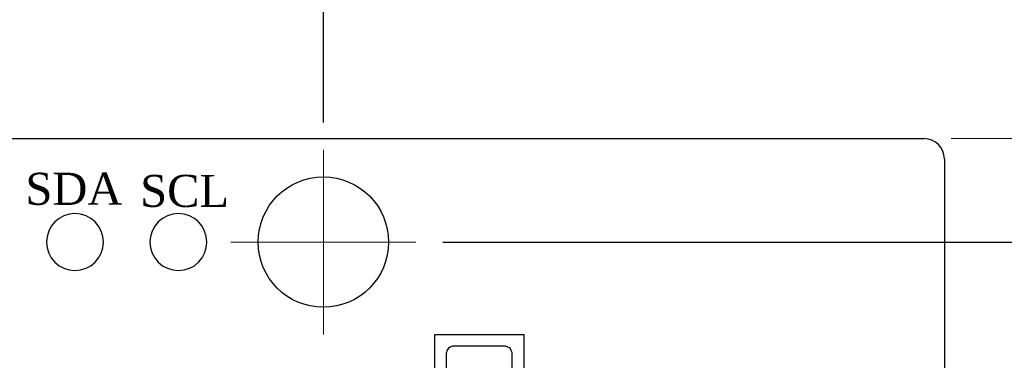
# Model space of a CAD drawing. Header units: millimetres. Extents: x 861 to 1254, y -31 to 249.
# Tile 47 of 49: x 1195 to 1232, y 166 to 179. Entities that reach past the tile are written whole.
import ezdxf
from ezdxf.enums import TextEntityAlignment as Align

# ---------------------------------------------------------------- set-up
doc = ezdxf.new("R2010")
doc.units = ezdxf.units.MM
doc.header["$LTSCALE"] = 32.67
doc.header["$PDMODE"] = 3
doc.header["$PDSIZE"] = 0.3125
doc.linetypes.add('CENTER', pattern=[0.6, 0.375, -0.075, 0.075, -0.075])
doc.layers.get('0').update_dxf_attribs({"linetype": 'CONTINUOUS'})
doc.layers.get('Defpoints').update_dxf_attribs({"linetype": 'CONTINUOUS'})
doc.layers.add('COMP_ART', color=7, linetype='CONTINUOUS')
doc.layers.add('layer 1', color=7, linetype='CONTINUOUS')
doc.layers.add('中心線2', color=1, linetype='CENTER', lineweight=15)
doc.layers.add('尺寸標柱線', color=3, linetype='CONTINUOUS', lineweight=15)
doc.styles.get("Standard").update_dxf_attribs({"font": 'times.ttf', "width": 0.8})
doc.dimstyles.new('ISO-25(2)', dxfattribs={"dimtxt": 3, "dimasz": 2.5, "dimexe": 1, "dimexo": 1, "dimgap": 1, "dimtad": 1, "dimlfac": 0.666667, "dimdsep": 46, "dimtxsty": 'Standard', "dimcen": 2.5, "dimclrd": 3, "dimclre": 3, "dimclrt": 2, "dimadec": 0, "dimazin": 2, "dimtfac": 1, "dimtmove": 0, "dimatfit": 3, "dimfxl": 0, "dimarcsym": 0})

# ---------------------------------------------------------------- blocks, each defined once
blk = doc.blocks.new('ROUND_110')
blk.add_circle((0, 0), 0.0275)
blk = doc.blocks.new('*D265')
at = {"layer": 'Defpoints', "color": 0}
for p in [(1209.896, 170.542), (1236.597, 170.542), (1229.356, 94.342)]:
    blk.add_point(p, dxfattribs=at)
at = {"layer": '尺寸標柱線', "color": 3, "lineweight": -2}
blk.add_line((1210.896, 170.542), (1243.425, 170.542), dxfattribs=at)
at = {"layer": '尺寸標柱線', "color": 2, "insert": (1240.511, 173.072), "char_height": 3, "attachment_point": 5}
blk.add_mtext('50.8', dxfattribs=at)
blk = doc.blocks.new('*D276')
at = {"layer": 'Defpoints', "color": 0}
for p in [(1067.625, 170.542), (1090.701, 170.542), (1229.356, 94.342)]:
    blk.add_point(p, dxfattribs=at)
at = {"layer": '尺寸標柱線', "color": 3, "lineweight": -2}
blk.add_line((1089.701, 170.542), (1060.797, 170.542), dxfattribs=at)
at = {"layer": '尺寸標柱線', "color": 2, "insert": (1063.711, 173.072), "char_height": 3, "attachment_point": 5}
blk.add_mtext('50.8', dxfattribs=at)
blk = doc.blocks.new('*D277')
at = {"layer": 'Defpoints', "color": 0}
for p in [(1094.101, 182.289), (1094.101, 173.942), (1229.356, 94.342)]:
    blk.add_point(p, dxfattribs=at)
at = {"layer": '尺寸標柱線', "color": 3, "lineweight": -2}
blk.add_line((1094.101, 174.942), (1094.101, 190.965), dxfattribs=at)
at = {"layer": '尺寸標柱線', "color": 2, "insert": (1091.571, 187.127), "char_height": 3, "attachment_point": 5, "rotation": 90}
blk.add_mtext('90.17', dxfattribs=at)
blk = doc.blocks.new('*D278')
at = {"layer": 'Defpoints', "color": 0}
for p in [(1111.252, 182.109), (1111.252, 164.476), (1229.356, 94.342)]:
    blk.add_point(p, dxfattribs=at)
at = {"layer": '尺寸標柱線', "color": 3, "lineweight": -2}
blk.add_line((1111.252, 165.476), (1111.252, 190.828), dxfattribs=at)
at = {"layer": '尺寸標柱線', "color": 2, "insert": (1108.722, 186.968), "char_height": 3, "attachment_point": 5, "rotation": 90}
blk.add_mtext('78.74', dxfattribs=at)
blk = doc.blocks.new('*D279')
at = {"layer": 'Defpoints', "color": 0}
for p in [(1130.296, 182.168), (1130.296, 151.082), (1229.356, 94.342)]:
    blk.add_point(p, dxfattribs=at)
at = {"layer": '尺寸標柱線', "color": 3, "lineweight": -2}
blk.add_line((1130.296, 152.082), (1130.296, 190.866), dxfattribs=at)
at = {"layer": '尺寸標柱線', "color": 2, "insert": (1127.766, 187.017), "char_height": 3, "attachment_point": 5, "rotation": 90}
blk.add_mtext('66.04', dxfattribs=at)
blk = doc.blocks.new('*D282')
at = {"layer": 'Defpoints', "color": 0}
for p in [(1183.327, 182.387), (1183.327, 161.676), (1229.356, 94.342)]:
    blk.add_point(p, dxfattribs=at)
at = {"layer": '尺寸標柱線', "color": 3, "lineweight": -2}
blk.add_line((1183.327, 162.676), (1183.327, 191.064), dxfattribs=at)
at = {"layer": '尺寸標柱線', "color": 2, "insert": (1180.797, 187.226), "char_height": 3, "attachment_point": 5, "rotation": 90}
blk.add_mtext('30.69', dxfattribs=at)
blk = doc.blocks.new('*D284')
at = {"layer": 'Defpoints', "color": 0}
for p in [(1206.496, 182.561), (1206.496, 173.942), (1229.356, 94.342)]:
    blk.add_point(p, dxfattribs=at)
at = {"layer": '尺寸標柱線', "color": 3, "lineweight": -2}
blk.add_line((1206.496, 174.942), (1206.496, 190.996), dxfattribs=at)
at = {"layer": '尺寸標柱線', "color": 2, "insert": (1203.966, 187.279), "char_height": 3, "attachment_point": 5, "rotation": 90}
blk.add_mtext('15.24', dxfattribs=at)

msp = doc.modelspace()

# ---------------------------------------------------------------- linework, layer by layer
for p, q in [((1077.706, 174.352), (1228.606, 174.352)), ((1229.356, 173.602), (1229.356, 95.092))]:
    msp.add_line(p, q)
at = {"color": 40, "linetype": 'Continuous'}
for p, q in [((1210.594, 165.645), (1210.594, 167.139)), ((1210.594, 167.139), (1213.894, 167.139)), ((1213.894, 165.645), (1213.894, 167.139))]:
    msp.add_line(p, q, dxfattribs=at)
msp.add_circle((1206.496, 170.542), 2.4)
msp.add_arc((1228.606, 173.602), 0.75, 0, 90)
at = {"layer": 'layer 1', "lineweight": 30}
for points in [[(1211.25, 166.706), (1211.25, 166.706), (1211.168, 166.678), (1211.168, 166.678), (1211.168, 166.678), (1211.168, 166.678), (1211.099, 166.637), (1211.099, 166.637), (1211.099, 166.637), (1211.099, 166.637), (1211.044, 166.554), (1211.044, 166.554), (1211.044, 166.554), (1211.044, 166.554), (1211.03, 166.471), (1211.03, 166.471)], [(1213.441, 166.471), (1213.441, 166.471), (1213.413, 166.554), (1213.413, 166.554), (1213.413, 166.554), (1213.413, 166.554), (1213.372, 166.637), (1213.372, 166.637), (1213.372, 166.637), (1213.372, 166.637), (1213.289, 166.678), (1213.289, 166.678), (1213.289, 166.678), (1213.289, 166.678), (1213.206, 166.706), (1213.206, 166.706)]]:
    msp.add_open_spline(points, degree=3, knots=[0, 0, 0, 0, 0.2, 0.2, 0.2, 0.2, 0.4, 0.4, 0.4, 0.4, 0.6, 0.6, 0.6, 0.6, 1, 1, 1, 1], dxfattribs=at)
for points in [[(1211.03, 165.672), (1211.03, 165.672), (1211.03, 166.471), (1211.03, 166.471)], [(1213.206, 166.706), (1213.206, 166.706), (1211.25, 166.706), (1211.25, 166.706)], [(1213.441, 165.672), (1213.441, 165.672), (1213.441, 166.471), (1213.441, 166.471)]]:
    msp.add_open_spline(points, degree=3, dxfattribs=at)
at = {"layer": '中心線2'}
for p, q in [((1206.496, 167.142), (1206.496, 173.942)), ((1203.096, 170.542), (1209.896, 170.542))]:
    msp.add_line(p, q, dxfattribs=at)
at = {"layer": '尺寸標柱線', "color": 3}
msp.add_line((1229.606, 174.352), (1233.606, 174.352), dxfattribs=at)

# ---------------------------------------------------------------- block references
at = {"layer": 'COMP_ART', "xscale": -38.09999999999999, "yscale": 38.09999999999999, "zscale": 38.09999999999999, "rotation": 270}
for p in [(1197.352, 170.542), (1201.162, 170.542)]:
    msp.add_blockref('ROUND_110', p, dxfattribs=at)

# ---------------------------------------------------------------- texts
for s, p in [('SDA', (1197.314, 171.914)), ('SCL', (1201.39, 171.837))]:
    msp.add_text(s, height=1.1811).set_placement(p, align=Align.CENTER)

# ---------------------------------------------------------------- dimensions: what is measured, and where the dimension line sits
at = {"layer": '尺寸標柱線'}
for feature_location, offset, dtype, picture, middle in [((1094.101, 173.942), (0, 8.348), 1, '*D277', (1091.571, 187.127)), ((1111.252, 164.476), (0, 17.633), 1, '*D278', (1108.722, 186.968)), ((1130.296, 151.082), (0, 31.086), 1, '*D279', (1127.766, 187.017)), ((1183.327, 161.676), (0, 20.711), 1, '*D282', (1180.797, 187.226)), ((1206.496, 173.942), (0, 8.619), 1, '*D284', (1203.966, 187.279)), ((1090.701, 170.542), (-23.076, 0), 0, '*D276', (1063.711, 173.072)), ((1209.896, 170.542), (26.701, 0), 0, '*D265', (1240.511, 173.072))]:
    dim = msp.add_ordinate_dim(feature_location=feature_location, offset=offset, dtype=dtype, origin=(1229.356, 94.342), dimstyle='ISO-25(2)', dxfattribs=at)
    dim.commit()
    dim.dimension.update_dxf_attribs({"geometry": picture, "text_midpoint": middle})

doc.saveas('drawing.dxf')
